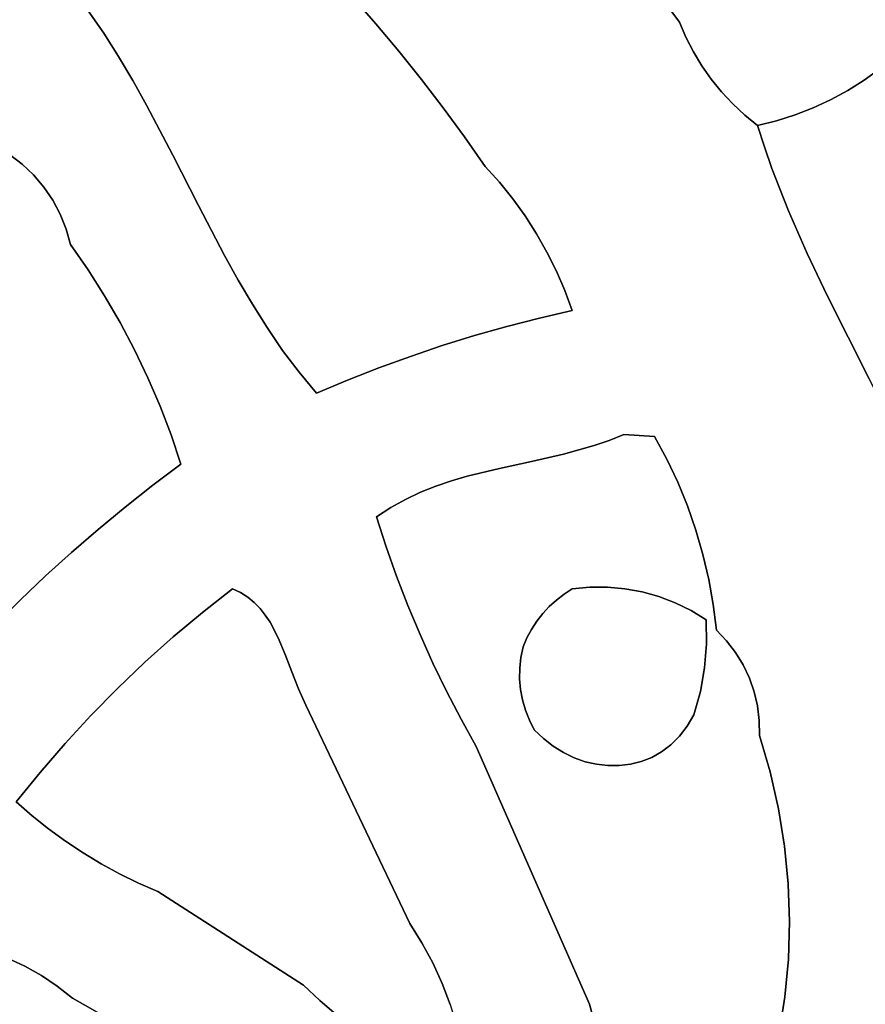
# Model space of a CAD drawing. Header units: inches. Extents: x 36.3 to 71.4, y 17.4 to 61.7.
# Tile 49 of 80: x 61.4 to 64.3, y 33.5 to 36.8. Entities that reach past the tile are written whole.
import ezdxf

# ---------------------------------------------------------------- set-up
doc = ezdxf.new("R2010")
doc.units = ezdxf.units.IN
doc.layers.add('SURFACES_FOR_SKETCHUP', color=7, linetype='Continuous')

msp = doc.modelspace()

# ---------------------------------------------------------------- linework, layer by layer
at = {"layer": 'SURFACES_FOR_SKETCHUP'}
for points, invisible_edges in [([(63.6677, 36.8107), (64.4454, 38.3126), (63.1648, 37.4906)], 3), ([(64.4454, 38.3126), (63.6677, 36.8107), (64.9177, 37.5467)], 3), ([(64.9177, 37.5467), (63.6677, 36.8107), (64.403, 36.6931)], 11), ([(62.5522, 36.8973), (62.633, 36.805), (63.1648, 37.4906)], 10), ([(62.633, 36.805), (62.7117, 36.711), (63.1648, 37.4906)], 10), ([(62.7117, 36.711), (62.7883, 36.6153), (63.1648, 37.4906)], 10), ([(63.6677, 36.8107), (63.1648, 37.4906), (62.7883, 36.6153)], 10), ([(61.7115, 37.0024), (61.7559, 36.6928), (62.3405, 37.1358)], 11), ([(62.3848, 37.0766), (62.3405, 37.1358), (61.7559, 36.6928)], 10), ([(61.7559, 36.6928), (61.8042, 36.6111), (62.3848, 37.0766)], 10), ([(62.4695, 36.9879), (62.3848, 37.0766), (61.8042, 36.6111)], 10), ([(61.6521, 36.8495), (61.7053, 36.7724), (61.7115, 37.0024)], 2), ([(61.7053, 36.7724), (61.7559, 36.6928), (61.7115, 37.0024)], 10), ([(61.8042, 36.6111), (61.8508, 36.5276), (62.4695, 36.9879)], 10), ([(62.5522, 36.8973), (62.4695, 36.9879), (61.8508, 36.5276)], 10), ([(61.9403, 36.3573), (62.5522, 36.8973), (61.8508, 36.5276)], 3), ([(62.633, 36.805), (62.5522, 36.8973), (61.9403, 36.3573)], 10), ([(61.6521, 36.8495), (61.1727, 36.8269), (61.3361, 36.3877)], 11), ([(61.6521, 36.8495), (61.3361, 36.3877), (61.7053, 36.7724)], 3), ([(62.7117, 36.711), (62.633, 36.805), (61.9403, 36.3573)], 10), ([(62.7883, 36.6153), (62.8629, 36.5179), (63.6677, 36.8107)], 10), ([(62.8629, 36.5179), (62.9354, 36.4189), (63.6677, 36.8107)], 10), ([(63.69, 36.7591), (63.6677, 36.8107), (62.9354, 36.4189)], 10), ([(64.3515, 36.6511), (63.6677, 36.8107), (64.2977, 36.6125)], 3), ([(63.69, 36.7591), (64.2977, 36.6125), (63.6677, 36.8107)], 3), ([(64.403, 36.6931), (63.6677, 36.8107), (64.3515, 36.6511)], 3), ([(64.6171, 36.806), (64.403, 36.6931), (64.1717, 35.8784)], 10), ([(64.1717, 35.8784), (64.3145, 35.5943), (64.6171, 36.806)], 10), ([(61.3833, 36.3595), (61.7053, 36.7724), (61.3361, 36.3877)], 3), ([(61.7053, 36.7724), (61.3833, 36.3595), (61.7559, 36.6928)], 3), ([(62.9354, 36.4189), (63.0057, 36.3184), (63.69, 36.7591)], 10), ([(63.0057, 36.3184), (63.0541, 36.2644), (63.69, 36.7591)], 10), ([(63.7156, 36.7093), (63.69, 36.7591), (63.0541, 36.2644)], 10), ([(63.7156, 36.7093), (64.2417, 36.5774), (63.69, 36.7591)], 3), ([(64.2417, 36.5774), (64.2977, 36.6125), (63.69, 36.7591)], 10), ([(61.9403, 36.3573), (62.0279, 36.1852), (62.7117, 36.711)], 10), ([(62.7117, 36.711), (62.0279, 36.1852), (62.7883, 36.6153)], 3), ([(63.0541, 36.2644), (63.0994, 36.2081), (63.7156, 36.7093)], 10), ([(63.7446, 36.6615), (63.7156, 36.7093), (63.0994, 36.2081)], 10), ([(64.1836, 36.5459), (64.2417, 36.5774), (63.7156, 36.7093)], 10), ([(63.7446, 36.6615), (64.1836, 36.5459), (63.7156, 36.7093)], 3), ([(61.4266, 36.3266), (61.7559, 36.6928), (61.3833, 36.3595)], 3), ([(61.7559, 36.6928), (61.4266, 36.3266), (61.8042, 36.6111)], 3), ([(64.3515, 36.6511), (64.1717, 35.8784), (64.403, 36.6931)], 3), ([(63.7767, 36.6159), (63.7446, 36.6615), (63.0994, 36.2081)], 10), ([(63.7767, 36.6159), (64.1836, 36.5459), (63.7446, 36.6615)], 3), ([(64.2977, 36.6125), (64.1717, 35.8784), (64.3515, 36.6511)], 3), ([(61.4659, 36.2893), (61.8042, 36.6111), (61.4266, 36.3266)], 3), ([(61.8042, 36.6111), (61.4659, 36.2893), (61.8508, 36.5276)], 3), ([(62.1173, 36.0146), (62.7883, 36.6153), (62.0279, 36.1852)], 3), ([(62.7883, 36.6153), (62.1173, 36.0146), (62.8629, 36.5179)], 3), ([(63.0994, 36.2081), (63.1416, 36.1495), (63.7767, 36.6159)], 10), ([(63.8119, 36.5726), (63.7767, 36.6159), (63.1416, 36.1495)], 10), ([(64.1836, 36.5459), (63.7767, 36.6159), (64.1237, 36.5182)], 3), ([(63.8119, 36.5726), (64.1237, 36.5182), (63.7767, 36.6159)], 3), ([(64.2417, 36.5774), (64.1035, 36.022), (64.2977, 36.6125)], 3), ([(64.1717, 35.8784), (64.2977, 36.6125), (64.1035, 36.022)], 3), ([(63.1416, 36.1495), (63.1806, 36.0887), (63.8119, 36.5726)], 10), ([(63.85, 36.5317), (63.8119, 36.5726), (63.1806, 36.0887)], 10), ([(63.8119, 36.5726), (63.85, 36.5317), (64.0621, 36.4942)], 10), ([(64.1237, 36.5182), (63.8119, 36.5726), (64.0621, 36.4942)], 3), ([(64.1836, 36.5459), (64.0399, 36.1665), (64.2417, 36.5774)], 3), ([(64.1035, 36.022), (64.2417, 36.5774), (64.0399, 36.1665)], 3), ([(61.5009, 36.2481), (61.8508, 36.5276), (61.4659, 36.2893)], 3), ([(61.5312, 36.2034), (61.8508, 36.5276), (61.5009, 36.2481)], 3), ([(61.8508, 36.5276), (61.5312, 36.2034), (61.9403, 36.3573)], 3), ([(63.1806, 36.0887), (63.2162, 36.026), (63.85, 36.5317)], 10), ([(63.9575, 36.3848), (63.85, 36.5317), (63.2162, 36.026)], 11), ([(63.9575, 36.3848), (63.8909, 36.4934), (63.85, 36.5317)], 9), ([(63.85, 36.5317), (63.8909, 36.4934), (63.9989, 36.4741)], 10), ([(63.9989, 36.4741), (64.0621, 36.4942), (63.85, 36.5317)], 10), ([(64.1237, 36.5182), (64.0399, 36.1665), (64.1836, 36.5459)], 3), ([(62.8629, 36.5179), (62.1173, 36.0146), (62.9354, 36.4189)], 3), ([(63.9989, 36.4741), (63.9575, 36.3848), (64.0621, 36.4942)], 3), ([(63.9829, 36.3118), (64.0621, 36.4942), (63.9575, 36.3848)], 3), ([(64.0399, 36.1665), (64.1237, 36.5182), (63.9829, 36.3118)], 3), ([(64.0621, 36.4942), (63.9829, 36.3118), (64.1237, 36.5182)], 3), ([(63.9575, 36.3848), (63.9345, 36.458), (63.8909, 36.4934)], 8), ([(63.9345, 36.458), (63.9989, 36.4741), (63.8909, 36.4934)], 2), ([(63.9989, 36.4741), (63.9345, 36.458), (63.9575, 36.3848)], 8), ([(62.1637, 35.9309), (62.9354, 36.4189), (62.1173, 36.0146)], 3), ([(62.2118, 35.8488), (62.9354, 36.4189), (62.1637, 35.9309)], 3), ([(62.9354, 36.4189), (62.2118, 35.8488), (63.0057, 36.3184)], 3), ([(60.6179, 35.4739), (61.5913, 36.052), (61.3361, 36.3877)], 3), ([(61.3833, 36.3595), (61.3361, 36.3877), (61.4659, 36.2893)], 10), ([(61.5009, 36.2481), (61.4659, 36.2893), (61.3361, 36.3877)], 10), ([(61.5913, 36.052), (61.5009, 36.2481), (61.3361, 36.3877)], 11), ([(63.9829, 36.3118), (63.9575, 36.3848), (63.2162, 36.026)], 10), ([(61.4659, 36.2893), (61.4266, 36.3266), (61.3833, 36.3595)], 8), ([(61.5566, 36.1556), (61.9403, 36.3573), (61.5312, 36.2034)], 3), ([(61.5767, 36.1049), (61.9403, 36.3573), (61.5566, 36.1556)], 3), ([(61.9403, 36.3573), (61.5767, 36.1049), (62.0279, 36.1852)], 3), ([(62.2118, 35.8488), (62.7508, 35.6708), (63.0057, 36.3184)], 11), ([(62.8595, 35.7075), (63.0057, 36.3184), (62.7508, 35.6708)], 3), ([(63.0057, 36.3184), (62.8595, 35.7075), (63.0541, 36.2644)], 3), ([(63.2162, 36.026), (63.2485, 35.9614), (63.9829, 36.3118)], 10), ([(64.0399, 36.1665), (63.9829, 36.3118), (63.2485, 35.9614)], 10), ([(62.9691, 35.7414), (63.0541, 36.2644), (62.8595, 35.7075)], 3), ([(63.0541, 36.2644), (62.9691, 35.7414), (63.0994, 36.2081)], 3), ([(61.5312, 36.2034), (61.5009, 36.2481), (61.5913, 36.052)], 10), ([(61.5767, 36.1049), (61.5566, 36.1556), (61.5312, 36.2034)], 8), ([(61.5913, 36.052), (61.5767, 36.1049), (61.5312, 36.2034)], 10), ([(63.0994, 36.2081), (62.9691, 35.7414), (63.1416, 36.1495)], 3), ([(61.5767, 36.1049), (61.5913, 36.052), (62.0279, 36.1852)], 10), ([(61.6514, 35.9655), (62.0279, 36.1852), (61.5913, 36.052)], 3), ([(61.708, 35.8767), (62.0279, 36.1852), (61.6514, 35.9655)], 3), ([(62.0279, 36.1852), (61.708, 35.8767), (62.1173, 36.0146)], 3), ([(63.2485, 35.9614), (63.2772, 35.895), (64.0399, 36.1665)], 10), ([(63.2772, 35.895), (63.3025, 35.8271), (64.0399, 36.1665)], 10), ([(64.0399, 36.1665), (63.3025, 35.8271), (64.1035, 36.022)], 3), ([(63.1416, 36.1495), (62.9691, 35.7414), (63.1806, 36.0887)], 3), ([(63.0795, 35.7727), (63.1806, 36.0887), (62.9691, 35.7414)], 3), ([(63.1806, 36.0887), (63.0795, 35.7727), (63.2162, 36.026)], 3), ([(61.5913, 36.052), (60.6179, 35.4739), (61.6514, 35.9655)], 3), ([(63.2162, 36.026), (63.0795, 35.7727), (63.2485, 35.9614)], 3), ([(61.7609, 35.7858), (62.1173, 36.0146), (61.708, 35.8767)], 3), ([(62.1173, 36.0146), (61.7609, 35.7858), (62.1637, 35.9309)], 3), ([(63.5834, 35.3976), (64.1035, 36.022), (63.3025, 35.8271)], 11), ([(64.1035, 36.022), (63.5834, 35.3976), (64.1717, 35.8784)], 3), ([(61.6514, 35.9655), (60.6179, 35.4739), (61.708, 35.8767)], 3), ([(63.1906, 35.8012), (63.2485, 35.9614), (63.0795, 35.7727)], 3), ([(63.2772, 35.895), (63.2485, 35.9614), (63.1906, 35.8012)], 10), ([(61.81, 35.6929), (62.1637, 35.9309), (61.7609, 35.7858)], 3), ([(62.1637, 35.9309), (61.81, 35.6929), (62.2118, 35.8488)], 3), ([(63.3025, 35.8271), (63.2772, 35.895), (63.1906, 35.8012)], 2), ([(61.7609, 35.7858), (61.708, 35.8767), (60.6179, 35.4739)], 10), ([(64.1717, 35.8784), (63.5834, 35.3976), (64.3145, 35.5943)], 3), ([(61.8554, 35.5981), (62.2118, 35.8488), (61.81, 35.6929)], 3), ([(62.2118, 35.8488), (61.8554, 35.5981), (62.2621, 35.7688)], 3), ([(62.2621, 35.7688), (62.7508, 35.6708), (62.2118, 35.8488)], 3), ([(63.1906, 35.8012), (63.3777, 35.3666), (63.3025, 35.8271)], 3), ([(63.4286, 35.3843), (63.3025, 35.8271), (63.3777, 35.3666)], 3), ([(63.478, 35.4046), (63.3025, 35.8271), (63.4286, 35.3843)], 3), ([(63.5834, 35.3976), (63.3025, 35.8271), (63.478, 35.4046)], 3), ([(63.0795, 35.7727), (63.2724, 35.3373), (63.1906, 35.8012)], 3), ([(63.3777, 35.3666), (63.1906, 35.8012), (63.2724, 35.3373)], 3), ([(60.6179, 35.4739), (61.5955, 35.0025), (61.7609, 35.7858)], 11), ([(61.6861, 35.0807), (61.7609, 35.7858), (61.5955, 35.0025)], 3), ([(61.81, 35.6929), (61.7609, 35.7858), (61.6861, 35.0807)], 10), ([(61.8969, 35.5014), (62.2621, 35.7688), (61.8554, 35.5981)], 3), ([(62.2621, 35.7688), (61.8969, 35.5014), (62.315, 35.6912)], 3), ([(62.315, 35.6912), (62.6431, 35.6315), (62.2621, 35.7688)], 3), ([(62.7508, 35.6708), (62.2621, 35.7688), (62.6431, 35.6315)], 3), ([(62.9691, 35.7414), (63.164, 35.3127), (63.0795, 35.7727)], 3), ([(63.2724, 35.3373), (63.0795, 35.7727), (63.164, 35.3127)], 3), ([(62.8595, 35.7075), (63.0542, 35.2889), (62.9691, 35.7414)], 3), ([(63.164, 35.3127), (62.9691, 35.7414), (63.0542, 35.2889)], 3), ([(61.8554, 35.5981), (61.81, 35.6929), (61.6861, 35.0807)], 10), ([(61.9345, 35.4031), (62.315, 35.6912), (61.8969, 35.5014)], 3), ([(62.315, 35.6912), (61.9345, 35.4031), (62.371, 35.6165)], 3), ([(62.371, 35.6165), (62.5363, 35.5896), (62.315, 35.6912)], 3), ([(62.6431, 35.6315), (62.315, 35.6912), (62.5363, 35.5896)], 3), ([(62.7508, 35.6708), (62.9447, 35.262), (62.8595, 35.7075)], 3), ([(63.0542, 35.2889), (62.8595, 35.7075), (62.9447, 35.262)], 3), ([(62.6431, 35.6315), (62.8372, 35.2281), (62.7508, 35.6708)], 3), ([(62.9447, 35.262), (62.7508, 35.6708), (62.8906, 35.2462)], 3), ([(62.8906, 35.2462), (62.7508, 35.6708), (62.8372, 35.2281)], 3), ([(62.5363, 35.5896), (62.7848, 35.2073), (62.6431, 35.6315)], 3), ([(62.8372, 35.2281), (62.6431, 35.6315), (62.7848, 35.2073)], 3), ([(61.6861, 35.0807), (61.7784, 35.157), (61.8554, 35.5981)], 10), ([(61.8969, 35.5014), (61.8554, 35.5981), (61.7784, 35.157)], 10), ([(61.9682, 35.3033), (62.371, 35.6165), (61.9345, 35.4031)], 3), ([(62.371, 35.6165), (61.9682, 35.3033), (62.4305, 35.545)], 3), ([(62.371, 35.6165), (62.4305, 35.545), (62.5363, 35.5896)], 8), ([(62.5363, 35.5896), (62.4305, 35.545), (62.6836, 35.1556)], 10), ([(62.5363, 35.5896), (62.6836, 35.1556), (62.7335, 35.1833)], 9), ([(62.5363, 35.5896), (62.7335, 35.1833), (62.7848, 35.2073)], 9), ([(63.6249, 35.3206), (64.3145, 35.5943), (63.5834, 35.3976)], 3), ([(63.6622, 35.2417), (64.3145, 35.5943), (63.6249, 35.3206)], 3), ([(64.3145, 35.5943), (63.6622, 35.2417), (64.3852, 35.4538)], 3), ([(62.6353, 35.1237), (62.4305, 35.545), (61.9682, 35.3033)], 11), ([(62.6353, 35.1237), (62.6836, 35.1556), (62.4305, 35.545)], 10), ([(61.7784, 35.157), (61.8725, 35.2312), (61.8969, 35.5014)], 10), ([(61.9345, 35.4031), (61.8969, 35.5014), (61.8725, 35.2312)], 10), ([(61.5955, 35.0025), (60.6179, 35.4739), (61.5066, 34.9222)], 3), ([(61.5066, 34.9222), (60.6179, 35.4739), (61.4196, 34.84)], 3), ([(61.4196, 34.84), (60.6179, 35.4739), (61.3343, 34.7558)], 3), ([(63.6952, 35.161), (64.3852, 35.4538), (63.6622, 35.2417)], 3), ([(63.7239, 35.0787), (64.3852, 35.4538), (63.6952, 35.161)], 3), ([(64.3852, 35.4538), (63.7239, 35.0787), (64.4528, 35.3146)], 3), ([(61.9682, 35.3033), (61.9345, 35.4031), (61.8725, 35.2312)], 2), ([(63.4286, 35.3843), (63.6249, 35.3206), (63.478, 35.4046)], 3), ([(63.5834, 35.3976), (63.478, 35.4046), (63.6249, 35.3206)], 2), ([(63.2724, 35.3373), (63.3625, 34.8837), (63.3777, 35.3666)], 3), ([(63.4225, 34.884), (63.3777, 35.3666), (63.3625, 34.8837)], 3), ([(63.3777, 35.3666), (63.6622, 35.2417), (63.4286, 35.3843)], 3), ([(63.3777, 35.3666), (63.4225, 34.884), (63.6622, 35.2417)], 11), ([(63.6249, 35.3206), (63.4286, 35.3843), (63.6622, 35.2417)], 3), ([(63.164, 35.3127), (63.3025, 34.8779), (63.2724, 35.3373)], 3), ([(63.3625, 34.8837), (63.2724, 35.3373), (63.3025, 34.8779)], 3), ([(61.9682, 35.3033), (61.8725, 35.2312), (62.1437, 34.8779)], 10), ([(61.9682, 35.3033), (62.1437, 34.8779), (62.6353, 35.1237)], 11), ([(63.0542, 35.2889), (62.9447, 35.262), (63.2483, 34.8398)], 10), ([(63.0542, 35.2889), (63.3025, 34.8779), (63.164, 35.3127)], 3), ([(63.0542, 35.2889), (63.2483, 34.8398), (63.2745, 34.8599)], 9), ([(63.0542, 35.2889), (63.2745, 34.8599), (63.3025, 34.8779)], 9), ([(63.7482, 34.9951), (64.4528, 35.3146), (63.7239, 35.0787)], 3), ([(63.768, 34.9102), (64.4528, 35.3146), (63.7482, 34.9951)], 3), ([(64.4528, 35.3146), (63.768, 34.9102), (64.5974, 34.9523)], 3), ([(62.9447, 35.262), (62.8906, 35.2462), (63.2017, 34.7935)], 10), ([(63.2017, 34.7935), (63.224, 34.8176), (62.9447, 35.262)], 10), ([(63.224, 34.8176), (63.2483, 34.8398), (62.9447, 35.262)], 10), ([(61.8725, 35.2312), (61.7784, 35.157), (62.1437, 34.8779)], 10), ([(62.8372, 35.2281), (62.7038, 34.9209), (62.8906, 35.2462)], 3), ([(62.8906, 35.2462), (62.7038, 34.9209), (63.2017, 34.7935)], 11), ([(62.7848, 35.2073), (62.7038, 34.9209), (62.8372, 35.2281)], 3), ([(63.6622, 35.2417), (63.4225, 34.884), (63.6952, 35.161)], 3), ([(62.6681, 35.0218), (62.7038, 34.9209), (62.7848, 35.2073)], 10), ([(62.7335, 35.1833), (62.6681, 35.0218), (62.7848, 35.2073)], 3), ([(61.7784, 35.157), (61.6861, 35.0807), (62.0416, 34.7976)], 10), ([(62.0416, 34.7976), (62.1437, 34.8779), (61.7784, 35.157)], 10), ([(62.6353, 35.1237), (62.6681, 35.0218), (62.6836, 35.1556)], 2), ([(62.6836, 35.1556), (62.6681, 35.0218), (62.7335, 35.1833)], 3), ([(63.4819, 34.8787), (63.6952, 35.161), (63.4225, 34.884)], 3), ([(63.6952, 35.161), (63.4819, 34.8787), (63.7239, 35.0787)], 3), ([(62.1713, 34.8654), (62.6353, 35.1237), (62.1437, 34.8779)], 3), ([(62.196, 34.85), (62.6353, 35.1237), (62.1713, 34.8654)], 3), ([(62.196, 34.85), (62.2182, 34.8319), (62.6353, 35.1237)], 10), ([(62.2182, 34.8319), (62.2381, 34.8114), (62.6353, 35.1237)], 10), ([(62.6681, 35.0218), (62.6353, 35.1237), (62.2381, 34.8114)], 10), ([(61.6861, 35.0807), (61.5955, 35.0025), (61.9422, 34.7142)], 10), ([(61.9422, 34.7142), (62.0416, 34.7976), (61.6861, 35.0807)], 10), ([(63.5406, 34.868), (63.7239, 35.0787), (63.4819, 34.8787)], 3), ([(63.7239, 35.0787), (63.5406, 34.868), (63.7482, 34.9951)], 3), ([(62.2381, 34.8114), (62.2559, 34.7888), (62.6681, 35.0218)], 10), ([(62.2559, 34.7888), (62.272, 34.7644), (62.6681, 35.0218)], 10), ([(62.7038, 34.9209), (62.6681, 35.0218), (62.272, 34.7644)], 10), ([(61.5955, 35.0025), (61.5066, 34.9222), (61.8456, 34.6277)], 10), ([(61.8456, 34.6277), (61.9422, 34.7142), (61.5955, 35.0025)], 10), ([(63.5979, 34.8519), (63.7482, 34.9951), (63.5406, 34.868)], 3), ([(63.6537, 34.8306), (63.7482, 34.9951), (63.5979, 34.8519)], 3), ([(63.7482, 34.9951), (63.6537, 34.8306), (63.768, 34.9102)], 3), ([(63.7833, 34.8242), (64.5974, 34.9523), (63.768, 34.9102)], 3), ([(63.8593, 34.6613), (64.5974, 34.9523), (63.7833, 34.8242)], 11), ([(64.5974, 34.9523), (63.8593, 34.6613), (64.6045, 34.9)], 3), ([(61.5066, 34.9222), (61.4196, 34.84), (61.7518, 34.5382)], 10), ([(61.7518, 34.5382), (61.8456, 34.6277), (61.5066, 34.9222)], 10), ([(62.272, 34.7644), (62.2999, 34.7112), (62.7038, 34.9209)], 10), ([(62.7422, 34.8211), (62.7038, 34.9209), (62.2999, 34.7112)], 10), ([(62.7038, 34.9209), (62.7422, 34.8211), (63.2017, 34.7935)], 10), ([(63.4225, 34.884), (63.1232, 34.5714), (63.4819, 34.8787)], 3), ([(63.1232, 34.5714), (63.4225, 34.884), (63.1235, 34.6078)], 3), ([(63.1235, 34.6078), (63.4225, 34.884), (63.1636, 34.74)], 11), ([(63.1815, 34.7675), (63.1636, 34.74), (63.4225, 34.884)], 10), ([(63.2017, 34.7935), (63.1815, 34.7675), (63.4225, 34.884)], 10), ([(63.224, 34.8176), (63.2017, 34.7935), (63.4225, 34.884)], 10), ([(63.3625, 34.8837), (63.224, 34.8176), (63.4225, 34.884)], 3), ([(63.2483, 34.8398), (63.224, 34.8176), (63.3625, 34.8837)], 10), ([(63.2745, 34.8599), (63.2483, 34.8398), (63.3625, 34.8837)], 10), ([(63.3025, 34.8779), (63.2745, 34.8599), (63.3625, 34.8837)], 2), ([(63.7075, 34.8041), (63.768, 34.9102), (63.6537, 34.8306)], 3), ([(63.7833, 34.8242), (63.768, 34.9102), (63.7075, 34.8041)], 10), ([(63.8852, 34.6188), (64.6045, 34.9), (63.8593, 34.6613)], 3), ([(64.6045, 34.9), (63.8852, 34.6188), (64.6148, 34.8484)], 3), ([(62.1437, 34.8779), (62.0416, 34.7976), (62.1713, 34.8654)], 2), ([(62.196, 34.85), (62.1713, 34.8654), (62.0416, 34.7976)], 10), ([(62.2182, 34.8319), (62.196, 34.85), (62.0416, 34.7976)], 10), ([(63.3093, 34.3021), (63.4819, 34.8787), (63.1232, 34.5714)], 11), ([(63.3093, 34.3021), (63.3471, 34.2887), (63.4819, 34.8787)], 10), ([(63.3471, 34.2887), (63.3855, 34.2798), (63.4819, 34.8787)], 10), ([(63.3855, 34.2798), (63.4242, 34.2753), (63.4819, 34.8787)], 10), ([(63.7393, 34.528), (63.4819, 34.8787), (63.4242, 34.2753)], 11), ([(63.5406, 34.868), (63.4819, 34.8787), (63.7393, 34.528)], 10), ([(63.5406, 34.868), (63.7535, 34.6087), (63.5979, 34.8519)], 3), ([(63.7535, 34.6087), (63.5406, 34.868), (63.7393, 34.528)], 3), ([(63.5979, 34.8519), (63.7535, 34.6087), (63.6537, 34.8306)], 3), ([(61.3343, 34.7558), (61.6609, 34.4458), (61.4196, 34.84)], 3), ([(61.7518, 34.5382), (61.4196, 34.84), (61.6609, 34.4458)], 3), ([(62.2381, 34.8114), (62.2182, 34.8319), (62.0416, 34.7976)], 10), ([(62.2999, 34.7112), (62.324, 34.654), (62.7422, 34.8211)], 10), ([(62.324, 34.654), (62.3463, 34.5951), (62.7422, 34.8211)], 10), ([(62.7834, 34.7224), (62.7422, 34.8211), (62.3463, 34.5951)], 10), ([(62.7422, 34.8211), (62.7834, 34.7224), (63.1636, 34.74)], 10), ([(63.1636, 34.74), (63.1815, 34.7675), (62.7422, 34.8211)], 10), ([(63.1815, 34.7675), (63.2017, 34.7935), (62.7422, 34.8211)], 10), ([(63.7075, 34.8041), (63.6537, 34.8306), (63.7601, 34.6904)], 10), ([(63.7601, 34.6904), (63.6537, 34.8306), (63.7535, 34.6087)], 3), ([(63.7589, 34.7725), (63.7833, 34.8242), (63.7075, 34.8041)], 3), ([(63.794, 34.7374), (63.7833, 34.8242), (63.7589, 34.7725)], 10), ([(63.7833, 34.8242), (63.794, 34.7374), (63.8289, 34.7009)], 8), ([(63.7833, 34.8242), (63.8289, 34.7009), (63.8593, 34.6613)], 9), ([(63.9064, 34.5739), (64.6148, 34.8484), (63.8852, 34.6188)], 3), ([(64.6148, 34.8484), (63.9064, 34.5739), (64.6283, 34.7976)], 3), ([(62.0416, 34.7976), (61.9422, 34.7142), (62.2999, 34.7112)], 10), ([(62.2559, 34.7888), (62.2381, 34.8114), (62.0416, 34.7976)], 10), ([(62.272, 34.7644), (62.2559, 34.7888), (62.0416, 34.7976)], 10), ([(62.272, 34.7644), (62.0416, 34.7976), (62.2999, 34.7112)], 3), ([(63.7589, 34.7725), (63.7075, 34.8041), (63.7601, 34.6904)], 2), ([(63.9227, 34.5271), (64.6283, 34.7976), (63.9064, 34.5739)], 3), ([(64.6283, 34.7976), (63.9227, 34.5271), (64.645, 34.7479)], 3), ([(61.3343, 34.7558), (61.251, 34.6698), (61.6609, 34.4458)], 10), ([(63.794, 34.7374), (63.7589, 34.7725), (63.7601, 34.6904)], 9), ([(62.3463, 34.5951), (62.3691, 34.5367), (62.7834, 34.7224)], 10), ([(62.3691, 34.5367), (62.3944, 34.4811), (62.7834, 34.7224)], 10), ([(62.8274, 34.6249), (62.7834, 34.7224), (62.3944, 34.4811)], 10), ([(63.148, 34.7108), (63.1636, 34.74), (62.7834, 34.7224)], 10), ([(62.7834, 34.7224), (62.8274, 34.6249), (63.1348, 34.6804)], 10), ([(63.1348, 34.6804), (63.148, 34.7108), (62.7834, 34.7224)], 10), ([(63.1274, 34.6442), (63.1235, 34.6078), (63.1636, 34.74)], 10), ([(63.148, 34.7108), (63.1274, 34.6442), (63.1636, 34.74)], 3), ([(63.794, 34.7374), (63.7601, 34.6904), (63.8289, 34.7009)], 3), ([(63.934, 34.4787), (64.645, 34.7479), (63.9227, 34.5271)], 3), ([(64.645, 34.7479), (63.934, 34.4787), (64.6647, 34.6993)], 3), ([(61.8456, 34.6277), (62.3691, 34.5367), (61.9422, 34.7142)], 3), ([(62.3463, 34.5951), (61.9422, 34.7142), (62.3691, 34.5367)], 3), ([(62.324, 34.654), (62.2999, 34.7112), (61.9422, 34.7142)], 10), ([(62.324, 34.654), (61.9422, 34.7142), (62.3463, 34.5951)], 3), ([(63.1348, 34.6804), (63.1274, 34.6442), (63.148, 34.7108)], 2), ([(63.7535, 34.6087), (63.8593, 34.6613), (63.7601, 34.6904)], 3), ([(63.8289, 34.7009), (63.7601, 34.6904), (63.8593, 34.6613)], 3), ([(64.6647, 34.6993), (63.934, 34.4787), (64.6875, 34.652)], 3), ([(61.2199, 34.6212), (61.573, 34.3504), (61.251, 34.6698)], 3), ([(61.6609, 34.4458), (61.251, 34.6698), (61.573, 34.3504)], 3), ([(63.1274, 34.6442), (63.1348, 34.6804), (62.8274, 34.6249)], 10), ([(63.8852, 34.6188), (63.8593, 34.6613), (63.7535, 34.6087)], 10), ([(63.9401, 34.429), (64.6875, 34.652), (63.934, 34.4787)], 3), ([(64.6875, 34.652), (63.9401, 34.429), (64.7134, 34.6061)], 3), ([(61.1868, 34.574), (61.573, 34.3504), (61.2199, 34.6212)], 3), ([(61.7518, 34.5382), (62.3944, 34.4811), (61.8456, 34.6277)], 3), ([(62.3691, 34.5367), (61.8456, 34.6277), (62.3944, 34.4811)], 3), ([(62.874, 34.5287), (62.8274, 34.6249), (62.3944, 34.4811)], 10), ([(63.1235, 34.6078), (63.1274, 34.6442), (62.8274, 34.6249)], 10), ([(62.8274, 34.6249), (62.874, 34.5287), (63.1235, 34.6078)], 10), ([(63.9064, 34.5739), (63.8852, 34.6188), (63.7535, 34.6087)], 10), ([(63.1232, 34.5714), (63.1235, 34.6078), (62.874, 34.5287)], 10), ([(63.7535, 34.6087), (63.7393, 34.528), (63.9064, 34.5739)], 10), ([(63.9776, 34.2543), (64.7134, 34.6061), (63.9401, 34.429)], 11), ([(64.7134, 34.6061), (63.9776, 34.2543), (64.7421, 34.5619)], 3), ([(61.1518, 34.5282), (61.4881, 34.2523), (61.1868, 34.574)], 3), ([(61.573, 34.3504), (61.1868, 34.574), (61.4881, 34.2523)], 3), ([(63.1232, 34.5714), (62.874, 34.5287), (63.1263, 34.5351)], 3), ([(63.1263, 34.5351), (63.3093, 34.3021), (63.1232, 34.5714)], 3), ([(63.9064, 34.5739), (63.7393, 34.528), (63.9227, 34.5271)], 3), ([(64.0063, 34.1283), (64.7421, 34.5619), (63.9776, 34.2543)], 3), ([(64.0268, 34.001), (64.7421, 34.5619), (64.0063, 34.1283)], 3), ([(64.9504, 33.5319), (64.7421, 34.5619), (64.0268, 34.001)], 10), ([(61.115, 34.484), (61.4881, 34.2523), (61.1518, 34.5282)], 3), ([(61.7518, 34.5382), (61.6609, 34.4458), (61.8232, 33.8747)], 10), ([(61.889, 33.8459), (61.7518, 34.5382), (61.8232, 33.8747)], 3), ([(61.889, 33.8459), (62.3944, 34.4811), (61.7518, 34.5382)], 11), ([(62.9234, 34.4337), (62.874, 34.5287), (62.3944, 34.4811)], 10), ([(62.9234, 34.4337), (63.1263, 34.5351), (62.874, 34.5287)], 3), ([(63.1263, 34.5351), (62.9234, 34.4337), (63.1329, 34.4993)], 3), ([(63.1263, 34.5351), (63.1329, 34.4993), (63.2727, 34.3197)], 10), ([(63.3093, 34.3021), (63.1263, 34.5351), (63.2727, 34.3197)], 3), ([(63.4242, 34.2753), (63.4627, 34.2753), (63.7393, 34.528)], 10), ([(63.6683, 34.3754), (63.7393, 34.528), (63.4627, 34.2753)], 11), ([(63.6946, 34.4095), (63.7393, 34.528), (63.6683, 34.3754)], 3), ([(63.7175, 34.4488), (63.7393, 34.528), (63.6946, 34.4095)], 2), ([(63.7175, 34.4488), (63.934, 34.4787), (63.7393, 34.528)], 3), ([(63.9227, 34.5271), (63.7393, 34.528), (63.934, 34.4787)], 3), ([(61.4881, 34.2523), (61.115, 34.484), (61.4063, 34.1514)], 3), ([(62.3859, 33.5263), (62.3944, 34.4811), (61.889, 33.8459)], 3), ([(62.3944, 34.4811), (62.3859, 33.5263), (62.7485, 33.7373)], 3), ([(62.3944, 34.4811), (62.7485, 33.7373), (62.9754, 34.3402)], 10), ([(62.9754, 34.3402), (62.9234, 34.4337), (62.3944, 34.4811)], 10), ([(63.1329, 34.4993), (62.9234, 34.4337), (63.1429, 34.4643)], 3), ([(63.2374, 34.3414), (63.2727, 34.3197), (63.1329, 34.4993)], 10), ([(63.1329, 34.4993), (63.1429, 34.4643), (63.2374, 34.3414)], 10), ([(62.9754, 34.3402), (63.1429, 34.4643), (62.9234, 34.4337)], 3), ([(63.1429, 34.4643), (62.9754, 34.3402), (63.1563, 34.4302)], 3), ([(63.1563, 34.4302), (63.2041, 34.3674), (63.1429, 34.4643)], 3), ([(63.2374, 34.3414), (63.1429, 34.4643), (63.2041, 34.3674)], 3), ([(63.7175, 34.4488), (63.6946, 34.4095), (63.9408, 34.3786)], 10), ([(63.9401, 34.429), (63.934, 34.4787), (63.7175, 34.4488)], 10), ([(63.9408, 34.3786), (63.9401, 34.429), (63.7175, 34.4488)], 10), ([(61.6609, 34.4458), (61.573, 34.3504), (61.6958, 33.9406)], 10), ([(61.6958, 33.9406), (61.7587, 33.9063), (61.6609, 34.4458)], 10), ([(61.7587, 33.9063), (61.8232, 33.8747), (61.6609, 34.4458)], 10), ([(63.1563, 34.4302), (62.9754, 34.3402), (63.173, 34.3973)], 3), ([(63.173, 34.3973), (63.2041, 34.3674), (63.1563, 34.4302)], 2), ([(63.9401, 34.429), (63.9408, 34.3786), (63.9776, 34.2543)], 8), ([(63.173, 34.3973), (62.9754, 34.3402), (63.2041, 34.3674)], 3), ([(63.6946, 34.4095), (63.6683, 34.3754), (63.9408, 34.3786)], 10), ([(61.4881, 34.2523), (61.5747, 34.0173), (61.573, 34.3504)], 3), ([(61.6344, 33.9776), (61.6958, 33.9406), (61.573, 34.3504)], 10), ([(61.5747, 34.0173), (61.6344, 33.9776), (61.573, 34.3504)], 10), ([(63.2041, 34.3674), (62.9754, 34.3402), (63.2374, 34.3414)], 3), ([(63.4627, 34.2753), (63.5007, 34.28), (63.6683, 34.3754)], 10), ([(63.6391, 34.3464), (63.6683, 34.3754), (63.5007, 34.28)], 10), ([(63.5007, 34.28), (63.5377, 34.2893), (63.6391, 34.3464)], 10), ([(63.6073, 34.3225), (63.6391, 34.3464), (63.5377, 34.2893)], 10), ([(63.6391, 34.3464), (63.6073, 34.3225), (63.9776, 34.2543)], 10), ([(63.6683, 34.3754), (63.6391, 34.3464), (63.9776, 34.2543)], 10), ([(63.9408, 34.3786), (63.6683, 34.3754), (63.9776, 34.2543)], 3), ([(62.7485, 33.7373), (62.7899, 33.6715), (62.9754, 34.3402)], 10), ([(63.3617, 33.4624), (62.9754, 34.3402), (62.7899, 33.6715)], 10), ([(63.2374, 34.3414), (62.9754, 34.3402), (63.2727, 34.3197)], 3), ([(63.2727, 34.3197), (62.9754, 34.3402), (63.3093, 34.3021)], 3), ([(63.3617, 33.4624), (63.3093, 34.3021), (62.9754, 34.3402)], 3), ([(63.5377, 34.2893), (63.5734, 34.3035), (63.6073, 34.3225)], 8), ([(63.6073, 34.3225), (63.5734, 34.3035), (64.0063, 34.1283)], 10), ([(64.0063, 34.1283), (63.9776, 34.2543), (63.6073, 34.3225)], 10), ([(63.3093, 34.3021), (63.3617, 33.4624), (63.3471, 34.2887)], 3), ([(63.3471, 34.2887), (63.3617, 33.4624), (63.3855, 34.2798)], 3), ([(63.3617, 33.4624), (64.0393, 33.8727), (63.5007, 34.28)], 11), ([(63.4627, 34.2753), (63.3617, 33.4624), (63.5007, 34.28)], 3), ([(63.3855, 34.2798), (63.3617, 33.4624), (63.4242, 34.2753)], 3), ([(63.5377, 34.2893), (63.5007, 34.28), (64.0393, 33.8727)], 10), ([(63.5734, 34.3035), (63.5377, 34.2893), (64.0268, 34.001)], 10), ([(64.0393, 33.8727), (64.0268, 34.001), (63.5377, 34.2893)], 10), ([(64.0268, 34.001), (64.0063, 34.1283), (63.5734, 34.3035)], 10), ([(61.4063, 34.1514), (61.4606, 34.1042), (61.4881, 34.2523)], 2), ([(61.4606, 34.1042), (61.5167, 34.0595), (61.4881, 34.2523)], 10), ([(61.5747, 34.0173), (61.4881, 34.2523), (61.5167, 34.0595)], 3), ([(63.4242, 34.2753), (63.3617, 33.4624), (63.4627, 34.2753)], 3), ([(61.4063, 34.1514), (61.1903, 33.6749), (61.4606, 34.1042)], 3), ([(61.254, 33.661), (61.4606, 34.1042), (61.1903, 33.6749)], 3), ([(61.4606, 34.1042), (61.254, 33.661), (61.5167, 34.0595)], 3), ([(61.3163, 33.6423), (61.5167, 34.0595), (61.254, 33.661)], 3), ([(61.5167, 34.0595), (61.3163, 33.6423), (61.5747, 34.0173)], 3), ([(61.377, 33.6191), (61.5747, 34.0173), (61.3163, 33.6423)], 3), ([(61.5747, 34.0173), (61.377, 33.6191), (61.6344, 33.9776)], 3), ([(61.4358, 33.5914), (61.6344, 33.9776), (61.377, 33.6191)], 3), ([(61.6344, 33.9776), (61.4358, 33.5914), (61.6958, 33.9406)], 3), ([(64.0268, 34.001), (64.0393, 33.8727), (64.9504, 33.5319)], 10), ([(61.4923, 33.5593), (61.6958, 33.9406), (61.4358, 33.5914)], 3), ([(61.6958, 33.9406), (61.4923, 33.5593), (61.7587, 33.9063)], 3), ([(61.5465, 33.5229), (61.7587, 33.9063), (61.4923, 33.5593)], 3), ([(61.7587, 33.9063), (61.5465, 33.5229), (61.8232, 33.8747)], 3), ([(61.598, 33.4824), (61.8232, 33.8747), (61.5465, 33.5229)], 3), ([(61.8232, 33.8747), (61.598, 33.4824), (61.889, 33.8459)], 3), ([(61.7242, 33.4113), (61.889, 33.8459), (61.598, 33.4824)], 3), ([(61.8492, 33.338), (61.889, 33.8459), (61.7242, 33.4113)], 3), ([(61.889, 33.8459), (61.8492, 33.338), (62.3859, 33.5263)], 3), ([(64.0393, 33.8727), (63.3617, 33.4624), (64.0436, 33.744)], 3), ([(64.0393, 33.8727), (64.0436, 33.744), (64.9504, 33.5319)], 10), ([(64.0436, 33.744), (63.3617, 33.4624), (64.0397, 33.615)], 3), ([(64.0436, 33.744), (64.0397, 33.615), (64.9504, 33.5319)], 10), ([(62.4421, 33.4749), (62.7485, 33.7373), (62.3859, 33.5263)], 3), ([(62.7485, 33.7373), (62.4421, 33.4749), (62.7899, 33.6715)], 3), ([(62.5062, 33.419), (62.7899, 33.6715), (62.4421, 33.4749)], 3), ([(62.7899, 33.6715), (62.5062, 33.419), (62.8268, 33.6032)], 3), ([(62.7899, 33.6715), (62.8268, 33.6032), (63.3617, 33.4624)], 10), ([(61.377, 33.6191), (61.4173, 33.2394), (61.4358, 33.5914)], 3), ([(64.0397, 33.615), (63.3617, 33.4624), (64.0277, 33.4864)], 3), ([(64.0397, 33.615), (64.0277, 33.4864), (64.9504, 33.5319)], 10), ([(61.4461, 33.2524), (61.4358, 33.5914), (61.4173, 33.2394)], 3), ([(61.4358, 33.5914), (61.4461, 33.2524), (61.4923, 33.5593)], 3), ([(62.5062, 33.419), (62.5761, 33.3616), (62.8268, 33.6032)], 10), ([(62.8589, 33.5329), (62.8268, 33.6032), (62.5761, 33.3616)], 10), ([(62.8268, 33.6032), (62.8589, 33.5329), (63.3617, 33.4624)], 10), ([(61.4766, 33.2627), (61.4923, 33.5593), (61.4461, 33.2524)], 3), ([(61.4923, 33.5593), (61.4766, 33.2627), (61.5465, 33.5229)], 3), ([(61.5079, 33.2698), (61.5465, 33.5229), (61.4766, 33.2627)], 3), ([(61.5465, 33.5229), (61.5079, 33.2698), (61.598, 33.4824)], 3), ([(61.9728, 33.2625), (62.3859, 33.5263), (61.8492, 33.338)], 3), ([(62.095, 33.1849), (62.3859, 33.5263), (61.9728, 33.2625)], 3), ([(62.3859, 33.5263), (62.095, 33.1849), (62.4421, 33.4749)], 3), ([(62.5761, 33.3616), (62.65, 33.3058), (62.8589, 33.5329)], 10), ([(62.8862, 33.4606), (62.8589, 33.5329), (62.65, 33.3058)], 10), ([(62.8589, 33.5329), (62.8862, 33.4606), (63.3617, 33.4624)], 10), ([(64.9917, 32.5601), (64.9504, 33.5319), (63.9963, 33.1611)], 10), ([(64.0054, 33.1997), (63.9963, 33.1611), (64.9504, 33.5319)], 10), ([(64.0111, 33.239), (64.0054, 33.1997), (64.9504, 33.5319)], 10), ([(64.0133, 33.2786), (64.0111, 33.239), (64.9504, 33.5319)], 10), ([(64.0277, 33.4864), (64.0121, 33.3185), (64.9504, 33.5319)], 11), ([(64.0121, 33.3185), (64.0133, 33.2786), (64.9504, 33.5319)], 10), ([(61.5393, 33.2737), (61.598, 33.4824), (61.5079, 33.2698)], 3), ([(61.5704, 33.2744), (61.598, 33.4824), (61.5393, 33.2737)], 3), ([(61.601, 33.272), (61.598, 33.4824), (61.5704, 33.2744)], 3), ([(61.598, 33.4824), (61.601, 33.272), (61.7242, 33.4113)], 3), ([(62.2159, 33.1051), (62.4421, 33.4749), (62.095, 33.1849)], 3), ([(62.4421, 33.4749), (62.2159, 33.1051), (62.5062, 33.419)], 3), ([(63.3806, 33.3909), (64.0277, 33.4864), (63.3617, 33.4624)], 3), ([(64.0277, 33.4864), (63.3806, 33.3909), (64.0074, 33.3584)], 3), ([(64.0277, 33.4864), (64.0074, 33.3584), (64.0121, 33.3185)], 8), ([(62.8862, 33.4606), (62.9086, 33.3867), (63.3617, 33.4624)], 10), ([(62.9086, 33.3867), (62.9261, 33.3113), (63.3617, 33.4624)], 10), ([(63.3806, 33.3909), (63.3617, 33.4624), (62.9261, 33.3113)], 10)]:
    msp.add_3dface(points, dxfattribs=dict(at, invisible_edges=invisible_edges))

doc.saveas('drawing.dxf')
